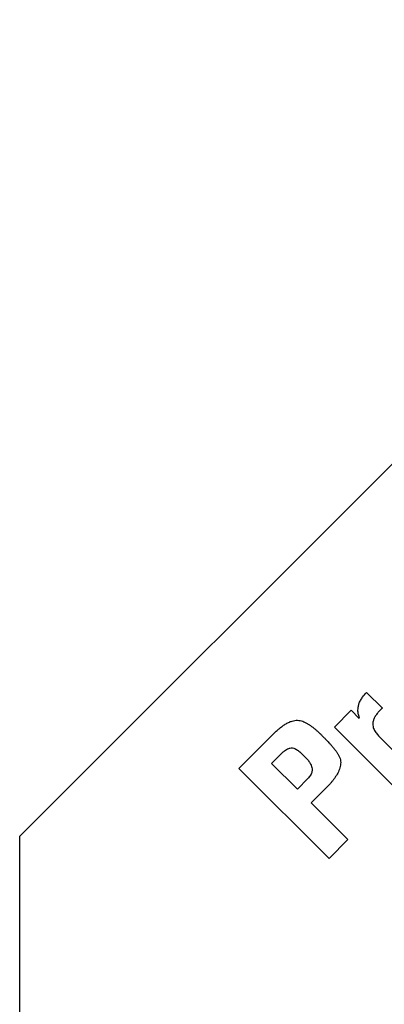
# Model space of a CAD drawing. Header units: millimetres. Extents: x 10 to 272, y 8 to 208.
# Tile 20 of 55: x 93.741 to 94.166, y 42.831 to 43.979. Entities that reach past the tile are written whole.
import ezdxf

# ---------------------------------------------------------------- set-up
doc = ezdxf.new("R2010")
doc.units = ezdxf.units.MM

msp = doc.modelspace()

# ---------------------------------------------------------------- linework, layer by layer
at = {"color": 7, "linetype": 'Continuous', "lineweight": 25}
for p, q in [((93.7413, 43.0274), (94.6932, 43.9793)), ((94.1452, 43.1948), (94.1636, 43.1765)), ((94.1078, 43.1545), (94.1273, 43.1741)), ((94.1273, 43.1741), (94.1368, 43.1646)), ((94.1813, 43.0811), (94.1078, 43.1545)), ((93.9965, 43.1064), (94.0361, 43.146)), ((94.1618, 43.1416), (94.2018, 43.1016)), ((94.0347, 43.1122), (94.0457, 43.1233)), ((94.0646, 43.0822), (94.0347, 43.1122)), ((94.1016, 43.0013), (93.9965, 43.1064)), ((94.0769, 43.0945), (94.0646, 43.0822)), ((94.0971, 43.0824), (94.0808, 43.0661)), ((94.0808, 43.0661), (94.1236, 43.0233)), ((93.7413, 41.6811), (93.7413, 43.0274)), ((94.1236, 43.0233), (94.1016, 43.0013))]:
    msp.add_line(p, q, dxfattribs=at)
for points, knots in [([(94.1371, 43.1648), (94.137, 43.1652), (94.1364, 43.1669), (94.1355, 43.17), (94.1351, 43.174), (94.1354, 43.1778), (94.1363, 43.1818), (94.1381, 43.1857), (94.141, 43.1903), (94.1436, 43.1931), (94.1452, 43.1948)], [0, 0, 0, 0, 0.033147, 0.166059, 0.286971, 0.399308, 0.511648, 0.650177, 0.788493, 1, 1, 1, 1]), ([(94.1636, 43.1765), (94.1633, 43.1763), (94.1619, 43.1751), (94.1596, 43.1727), (94.1569, 43.1696), (94.1548, 43.1664), (94.1536, 43.1637), (94.1526, 43.1605), (94.1523, 43.1566), (94.1535, 43.1525), (94.1555, 43.1487), (94.1582, 43.1453), (94.1606, 43.1428), (94.1618, 43.1416)], [0, 0, 0, 0, 0.026499, 0.132555, 0.238694, 0.325891, 0.407362, 0.44802, 0.568944, 0.687692, 0.750143, 0.873948, 1, 1, 1, 1]), ([(94.0361, 43.146), (94.0364, 43.1462), (94.0377, 43.1475), (94.0401, 43.1498), (94.0434, 43.1527), (94.0468, 43.1554), (94.0505, 43.1579), (94.0537, 43.1597), (94.0564, 43.1609), (94.0589, 43.1617), (94.0617, 43.1624), (94.0659, 43.1626), (94.07, 43.1617), (94.0738, 43.16), (94.0766, 43.1584), (94.0793, 43.1567), (94.0819, 43.1549), (94.0844, 43.1529), (94.0868, 43.1508), (94.0892, 43.1487), (94.0914, 43.1465), (94.0937, 43.1442), (94.0956, 43.1424), (94.0982, 43.1397), (94.1004, 43.1374), (94.1029, 43.1347), (94.1047, 43.1327), (94.1067, 43.1302), (94.1087, 43.1277), (94.1106, 43.1252), (94.113, 43.1216), (94.1147, 43.1176), (94.1152, 43.1133), (94.1149, 43.11), (94.1142, 43.1068), (94.1131, 43.1038), (94.1112, 43.0999), (94.1089, 43.0963), (94.1064, 43.0928), (94.1044, 43.0903), (94.1023, 43.0878), (94.0998, 43.0852), (94.0981, 43.0834), (94.0971, 43.0824)], [0, 0, 0, 0, 0.0076514, 0.0382599, 0.0688702, 0.0994849, 0.1301103, 0.1607533, 0.1760643, 0.1913785, 0.2155428, 0.2367066, 0.2787588, 0.3009639, 0.3231445, 0.3453196, 0.3674946, 0.3896646, 0.4118367, 0.4340032, 0.4561739, 0.4783402, 0.5005041, 0.5115884, 0.5559267, 0.5670106, 0.5891756, 0.611343, 0.6335121, 0.6556815, 0.6778661, 0.7227219, 0.7456505, 0.7681428, 0.7906095, 0.8130556, 0.8354871, 0.8804068, 0.902822, 0.9252359, 0.9476498, 0.97006, 1, 1, 1, 1]), ([(94.0457, 43.1233), (94.046, 43.1235), (94.0473, 43.1248), (94.05, 43.1272), (94.0533, 43.1293), (94.0565, 43.1303), (94.0591, 43.1305), (94.0624, 43.1294), (94.0656, 43.1271), (94.0685, 43.1247), (94.0706, 43.1227), (94.0728, 43.1207), (94.0749, 43.1186), (94.0769, 43.1164), (94.0782, 43.1146), (94.0795, 43.1125), (94.0811, 43.1093), (94.0821, 43.1051), (94.0813, 43.1011), (94.0797, 43.0976), (94.078, 43.0957), (94.0769, 43.0945)], [0, 0, 0, 0, 0.017481, 0.087484, 0.175277, 0.199181, 0.247603, 0.293294, 0.364273, 0.434785, 0.47001, 0.505236, 0.57568, 0.610913, 0.646168, 0.681431, 0.72873, 0.816889, 0.881019, 0.920035, 1, 1, 1, 1])]:
    msp.add_open_spline(points, degree=3, knots=knots, dxfattribs=at)

doc.saveas('drawing.dxf')
